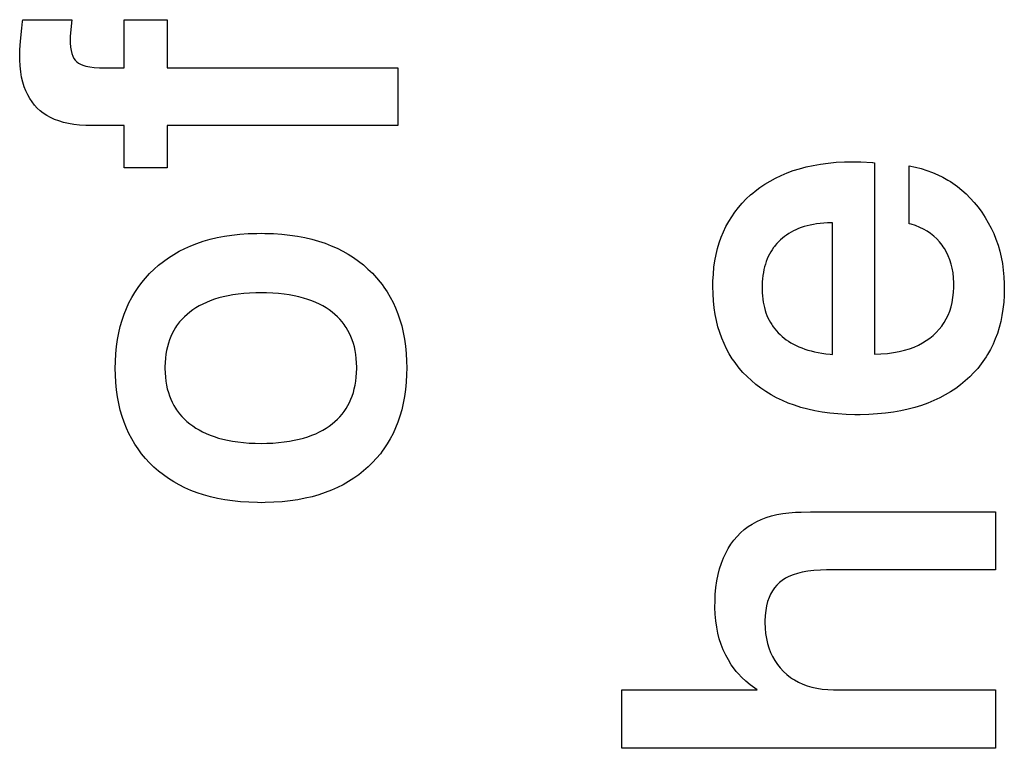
# Paper-space layout '170608_CRESCAD_1' of a CAD drawing. Header units: inches. Extents: x 0 to 17, y 0 to 11.
# Tile 127 of 139: x 14.8333 to 14.9386, y 7.3367 to 7.4146. Entities that reach past the tile are written whole.
import ezdxf

# ---------------------------------------------------------------- set-up
doc = ezdxf.new("R2010")
doc.units = ezdxf.units.IN
doc.header["$LTSCALE"] = 0.935
doc.header["$MEASUREMENT"] = 0
doc.linetypes.add('HIDDEN', pattern=[0.2, 0.1, -0.1])
doc.layers.add('DEFAULT_2', color=7, linetype='HIDDEN')

psp = doc.layouts.new('170608_CRESCAD_1')

# ---------------------------------------------------------------- linework, layer by layer
at = {"layer": 'DEFAULT_2', "color": 7, "linetype": 'CONTINUOUS'}
for p, q in [((14.83348, 7.41372), (14.83356, 7.41443)), ((14.83356, 7.41443), (14.83359, 7.41462)), ((14.83359, 7.41462), (14.83883, 7.41462)), ((14.83883, 7.41462), (14.83867, 7.41286)), ((14.84444, 7.40949), (14.84444, 7.41462)), ((14.84444, 7.41462), (14.84904, 7.41462)), ((14.84904, 7.41462), (14.84904, 7.40949)), ((14.83334, 7.41232), (14.83348, 7.41372)), ((14.83867, 7.41286), (14.83866, 7.41245)), ((14.83328, 7.41141), (14.83334, 7.41232)), ((14.83866, 7.41245), (14.83866, 7.41214)), ((14.83866, 7.41214), (14.8387, 7.4117)), ((14.83326, 7.41085), (14.83328, 7.41141)), ((14.83327, 7.41034), (14.83326, 7.41085)), ((14.8387, 7.4117), (14.83876, 7.41132)), ((14.83876, 7.41132), (14.83884, 7.411)), ((14.83884, 7.411), (14.83894, 7.41072)), ((14.83894, 7.41072), (14.83906, 7.41049)), ((14.83331, 7.40968), (14.83327, 7.41034)), ((14.83338, 7.40906), (14.83331, 7.40968)), ((14.83906, 7.41049), (14.8392, 7.41029)), ((14.8392, 7.41029), (14.83936, 7.41012)), ((14.83936, 7.41012), (14.83954, 7.40999)), ((14.83954, 7.40999), (14.83975, 7.40987)), ((14.83975, 7.40987), (14.84002, 7.40976)), ((14.84002, 7.40976), (14.84035, 7.40966)), ((14.84035, 7.40966), (14.84075, 7.40958)), ((14.83347, 7.40849), (14.83338, 7.40906)), ((14.84075, 7.40958), (14.84123, 7.40952)), ((14.84123, 7.40952), (14.8418, 7.40949)), ((14.8418, 7.40949), (14.84221, 7.40949)), ((14.84221, 7.40949), (14.84444, 7.40949)), ((14.84904, 7.40949), (14.8737, 7.40949)), ((14.8737, 7.40949), (14.8737, 7.40332)), ((14.8336, 7.40796), (14.83347, 7.40849)), ((14.83375, 7.40746), (14.8336, 7.40796)), ((14.83392, 7.40701), (14.83375, 7.40746)), ((14.83412, 7.40658), (14.83392, 7.40701)), ((14.83434, 7.40619), (14.83412, 7.40658)), ((14.83458, 7.40583), (14.83434, 7.40619)), ((14.83484, 7.40549), (14.83458, 7.40583)), ((14.83513, 7.40518), (14.83484, 7.40549)), ((14.83544, 7.40489), (14.83513, 7.40518)), ((14.83578, 7.40463), (14.83544, 7.40489)), ((14.83615, 7.40439), (14.83578, 7.40463)), ((14.83655, 7.40417), (14.83615, 7.40439)), ((14.83697, 7.40397), (14.83655, 7.40417)), ((14.83743, 7.4038), (14.83697, 7.40397)), ((14.83793, 7.40365), (14.83743, 7.4038)), ((14.83847, 7.40353), (14.83793, 7.40365)), ((14.83904, 7.40343), (14.83847, 7.40353)), ((14.83966, 7.40336), (14.83904, 7.40343)), ((14.84033, 7.40332), (14.83966, 7.40336)), ((14.84083, 7.40332), (14.84033, 7.40332)), ((14.84444, 7.40332), (14.84083, 7.40332)), ((14.84444, 7.3988), (14.84444, 7.40332)), ((14.84904, 7.40332), (14.84904, 7.3988)), ((14.8737, 7.40332), (14.84904, 7.40332)), ((14.91814, 7.39905), (14.91892, 7.39919)), ((14.91892, 7.39919), (14.91974, 7.3993)), ((14.91974, 7.3993), (14.92059, 7.39938)), ((14.92059, 7.39938), (14.92148, 7.39943)), ((14.92148, 7.39943), (14.92241, 7.39945)), ((14.92241, 7.39945), (14.92251, 7.39945)), ((14.92251, 7.39945), (14.92321, 7.39943)), ((14.92321, 7.39943), (14.92447, 7.39937)), ((14.92447, 7.39937), (14.92448, 7.39937)), ((14.92448, 7.39937), (14.92452, 7.39936)), ((14.92452, 7.39936), (14.92468, 7.39934)), ((14.92468, 7.39934), (14.92468, 7.37887)), ((14.84904, 7.3988), (14.84444, 7.3988)), ((14.9147, 7.39798), (14.91533, 7.39825)), ((14.91533, 7.39825), (14.91599, 7.39849)), ((14.91599, 7.39849), (14.91667, 7.3987)), ((14.91667, 7.3987), (14.91739, 7.39889)), ((14.91739, 7.39889), (14.91814, 7.39905)), ((14.9284, 7.39282), (14.9284, 7.39901)), ((14.9284, 7.39901), (14.92906, 7.39888)), ((14.92906, 7.39888), (14.92969, 7.39871)), ((14.92969, 7.39871), (14.9303, 7.39852)), ((14.9303, 7.39852), (14.93089, 7.3983)), ((14.93089, 7.3983), (14.93146, 7.39806)), ((14.93146, 7.39806), (14.93201, 7.39778)), ((14.91243, 7.39668), (14.91296, 7.39704)), ((14.91296, 7.39704), (14.91352, 7.39738)), ((14.91352, 7.39738), (14.91409, 7.39769)), ((14.91409, 7.39769), (14.9147, 7.39798)), ((14.93201, 7.39778), (14.93254, 7.39748)), ((14.93254, 7.39748), (14.9328, 7.39732)), ((14.9328, 7.39732), (14.93305, 7.39715)), ((14.93305, 7.39715), (14.93355, 7.3968)), ((14.91143, 7.39589), (14.91167, 7.3961)), ((14.91167, 7.3961), (14.91192, 7.3963)), ((14.91192, 7.3963), (14.91243, 7.39668)), ((14.93355, 7.3968), (14.93403, 7.39641)), ((14.93403, 7.39641), (14.93449, 7.396)), ((14.93449, 7.396), (14.93493, 7.39555)), ((14.91013, 7.39455), (14.91053, 7.39501)), ((14.91053, 7.39501), (14.91097, 7.39546)), ((14.91097, 7.39546), (14.91143, 7.39589)), ((14.93493, 7.39555), (14.93536, 7.39508)), ((14.93536, 7.39508), (14.93578, 7.39457)), ((14.90941, 7.39357), (14.90976, 7.39406)), ((14.90976, 7.39406), (14.91013, 7.39455)), ((14.93578, 7.39457), (14.93617, 7.39404)), ((14.93617, 7.39404), (14.93653, 7.39349)), ((14.9088, 7.39251), (14.90909, 7.39305)), ((14.90909, 7.39305), (14.90941, 7.39357)), ((14.9185, 7.39281), (14.91815, 7.39275)), ((14.91887, 7.39285), (14.9185, 7.39281)), ((14.91926, 7.39289), (14.91887, 7.39285)), ((14.91966, 7.39292), (14.91926, 7.39289)), ((14.92008, 7.39293), (14.91966, 7.39292)), ((14.92018, 7.39293), (14.92008, 7.39293)), ((14.92018, 7.37884), (14.92018, 7.39293)), ((14.92862, 7.39276), (14.9284, 7.39282)), ((14.93653, 7.39349), (14.93686, 7.39293)), ((14.93686, 7.39293), (14.93717, 7.39235)), ((14.85681, 7.3917), (14.8577, 7.39176)), ((14.8577, 7.39176), (14.85862, 7.39179)), ((14.85862, 7.39179), (14.85908, 7.3918)), ((14.85908, 7.3918), (14.85949, 7.39179)), ((14.85949, 7.39179), (14.86042, 7.39176)), ((14.86042, 7.39176), (14.86131, 7.3917)), ((14.9083, 7.39138), (14.90854, 7.39196)), ((14.90854, 7.39196), (14.9088, 7.39251)), ((14.91552, 7.39177), (14.91528, 7.39161)), ((14.91577, 7.39191), (14.91552, 7.39177)), ((14.91602, 7.39205), (14.91577, 7.39191)), ((14.91629, 7.39218), (14.91602, 7.39205)), ((14.91657, 7.3923), (14.91629, 7.39218)), ((14.91686, 7.39241), (14.91657, 7.3923)), ((14.91716, 7.39251), (14.91686, 7.39241)), ((14.91748, 7.3926), (14.91716, 7.39251)), ((14.9178, 7.39268), (14.91748, 7.3926)), ((14.91815, 7.39275), (14.9178, 7.39268)), ((14.92908, 7.39261), (14.92862, 7.39276)), ((14.92952, 7.39243), (14.92908, 7.39261)), ((14.92993, 7.39223), (14.92952, 7.39243)), ((14.93032, 7.39201), (14.92993, 7.39223)), ((14.93068, 7.39177), (14.93032, 7.39201)), ((14.93102, 7.3915), (14.93068, 7.39177)), ((14.93717, 7.39235), (14.93744, 7.39176)), ((14.93744, 7.39176), (14.93768, 7.39115)), ((14.85156, 7.39046), (14.85222, 7.39071)), ((14.85222, 7.39071), (14.8529, 7.39095)), ((14.8529, 7.39095), (14.85362, 7.39115)), ((14.85362, 7.39115), (14.85437, 7.39133)), ((14.85437, 7.39133), (14.85515, 7.39148)), ((14.85515, 7.39148), (14.85596, 7.3916)), ((14.85596, 7.3916), (14.85681, 7.3917)), ((14.86131, 7.3917), (14.86216, 7.39161)), ((14.86216, 7.39161), (14.86298, 7.39149)), ((14.86298, 7.39149), (14.86376, 7.39134)), ((14.86376, 7.39134), (14.86451, 7.39116)), ((14.86451, 7.39116), (14.86523, 7.39096)), ((14.86523, 7.39096), (14.86592, 7.39073)), ((14.86592, 7.39073), (14.86658, 7.39047)), ((14.9079, 7.39017), (14.90809, 7.39079)), ((14.90809, 7.39079), (14.9083, 7.39138)), ((14.91424, 7.39069), (14.91406, 7.39048)), ((14.91443, 7.39089), (14.91424, 7.39069)), ((14.91463, 7.39108), (14.91443, 7.39089)), ((14.91484, 7.39127), (14.91463, 7.39108)), ((14.91506, 7.39144), (14.91484, 7.39127)), ((14.91528, 7.39161), (14.91506, 7.39144)), ((14.93134, 7.3912), (14.93102, 7.3915)), ((14.93164, 7.39088), (14.93134, 7.3912)), ((14.93191, 7.39053), (14.93164, 7.39088)), ((14.93768, 7.39115), (14.9379, 7.39053)), ((14.84973, 7.38954), (14.85032, 7.38987)), ((14.85032, 7.38987), (14.85092, 7.39018)), ((14.85092, 7.39018), (14.85156, 7.39046)), ((14.86658, 7.39047), (14.86722, 7.39019)), ((14.86722, 7.39019), (14.86783, 7.38988)), ((14.86783, 7.38988), (14.86841, 7.38955)), ((14.90775, 7.38952), (14.9079, 7.39017)), ((14.91359, 7.3898), (14.91346, 7.38956)), ((14.91374, 7.39004), (14.91359, 7.3898)), ((14.9139, 7.39026), (14.91374, 7.39004)), ((14.91398, 7.39037), (14.9139, 7.39026)), ((14.91406, 7.39048), (14.91398, 7.39037)), ((14.93204, 7.39035), (14.93191, 7.39053)), ((14.93217, 7.39017), (14.93204, 7.39035)), ((14.93239, 7.38978), (14.93217, 7.39017)), ((14.93258, 7.38938), (14.93239, 7.38978)), ((14.9379, 7.39053), (14.93808, 7.38989)), ((14.93808, 7.38989), (14.93824, 7.38923)), ((14.84812, 7.38838), (14.84864, 7.38879)), ((14.84864, 7.38879), (14.84917, 7.38918)), ((14.84917, 7.38918), (14.84973, 7.38954)), ((14.86841, 7.38955), (14.86897, 7.3892)), ((14.86897, 7.3892), (14.86951, 7.38882)), ((14.86951, 7.38882), (14.87002, 7.38841)), ((14.90752, 7.38816), (14.90762, 7.38885)), ((14.90762, 7.38885), (14.90775, 7.38952)), ((14.91311, 7.38878), (14.91302, 7.3885)), ((14.91322, 7.38905), (14.91311, 7.38878)), ((14.91333, 7.38931), (14.91322, 7.38905)), ((14.91346, 7.38956), (14.91333, 7.38931)), ((14.93275, 7.38896), (14.93258, 7.38938)), ((14.93289, 7.38851), (14.93275, 7.38896)), ((14.93824, 7.38923), (14.93837, 7.38855)), ((14.93837, 7.38855), (14.93846, 7.38786)), ((14.84716, 7.38749), (14.84763, 7.38795)), ((14.84763, 7.38795), (14.84812, 7.38838)), ((14.87002, 7.38841), (14.87051, 7.38797)), ((14.87051, 7.38797), (14.87098, 7.38752)), ((14.87098, 7.38752), (14.87142, 7.38705)), ((14.90745, 7.38743), (14.90752, 7.38816)), ((14.9128, 7.3876), (14.91275, 7.38728)), ((14.91286, 7.38791), (14.9128, 7.3876)), ((14.91293, 7.38821), (14.91286, 7.38791)), ((14.91302, 7.3885), (14.91293, 7.38821)), ((14.93301, 7.38805), (14.93289, 7.38851)), ((14.93309, 7.38756), (14.93301, 7.38805)), ((14.93315, 7.38704), (14.93309, 7.38756)), ((14.93846, 7.38786), (14.93853, 7.38714)), ((14.84593, 7.38601), (14.84631, 7.38652)), ((14.84631, 7.38652), (14.84672, 7.38701)), ((14.84672, 7.38701), (14.84716, 7.38749)), ((14.87142, 7.38705), (14.87183, 7.38656)), ((14.87183, 7.38656), (14.87202, 7.38631)), ((14.9074, 7.38611), (14.90741, 7.38668)), ((14.90741, 7.38668), (14.90745, 7.38743)), ((14.91268, 7.38659), (14.91266, 7.38623)), ((14.91271, 7.38694), (14.91268, 7.38659)), ((14.91275, 7.38728), (14.91271, 7.38694)), ((14.93317, 7.38649), (14.93315, 7.38704)), ((14.93317, 7.38632), (14.93317, 7.38649)), ((14.93853, 7.38714), (14.93857, 7.3864)), ((14.84525, 7.38493), (14.84557, 7.38548)), ((14.84557, 7.38548), (14.84593, 7.38601)), ((14.85785, 7.3854), (14.85723, 7.38536)), ((14.85851, 7.38543), (14.85785, 7.3854)), ((14.85908, 7.38543), (14.85851, 7.38543)), ((14.85966, 7.38543), (14.85908, 7.38543)), ((14.86032, 7.3854), (14.85966, 7.38543)), ((14.86094, 7.38535), (14.86032, 7.3854)), ((14.87202, 7.38631), (14.87221, 7.38605)), ((14.87221, 7.38605), (14.87256, 7.38552)), ((14.87256, 7.38552), (14.87289, 7.38497)), ((14.90742, 7.38533), (14.9074, 7.38611)), ((14.91266, 7.38623), (14.91266, 7.38594)), ((14.91266, 7.38594), (14.91266, 7.3858)), ((14.91266, 7.3858), (14.91267, 7.38544)), ((14.91267, 7.38544), (14.91269, 7.3851)), ((14.93308, 7.38492), (14.93314, 7.38545)), ((14.93314, 7.38545), (14.93317, 7.38602)), ((14.93317, 7.38602), (14.93317, 7.38632)), ((14.93857, 7.38594), (14.93855, 7.38516)), ((14.93857, 7.3864), (14.93857, 7.38594)), ((14.93857, 7.38594), (14.93857, 7.38594)), ((14.84467, 7.38376), (14.84495, 7.38435)), ((14.84495, 7.38435), (14.84525, 7.38493)), ((14.85323, 7.38441), (14.85284, 7.38423)), ((14.85365, 7.38458), (14.85323, 7.38441)), ((14.85409, 7.38474), (14.85365, 7.38458)), ((14.85455, 7.38488), (14.85409, 7.38474)), ((14.85503, 7.385), (14.85455, 7.38488)), ((14.85554, 7.38512), (14.85503, 7.385)), ((14.85607, 7.38521), (14.85554, 7.38512)), ((14.85664, 7.38529), (14.85607, 7.38521)), ((14.85723, 7.38536), (14.85664, 7.38529)), ((14.86153, 7.38529), (14.86094, 7.38535)), ((14.86209, 7.38521), (14.86153, 7.38529)), ((14.86263, 7.38511), (14.86209, 7.38521)), ((14.86313, 7.385), (14.86263, 7.38511)), ((14.86361, 7.38487), (14.86313, 7.385)), ((14.86407, 7.38473), (14.86361, 7.38487)), ((14.8645, 7.38458), (14.86407, 7.38473)), ((14.86492, 7.38441), (14.8645, 7.38458)), ((14.86531, 7.38422), (14.86492, 7.38441)), ((14.87289, 7.38497), (14.87319, 7.3844)), ((14.87319, 7.3844), (14.87346, 7.38381)), ((14.90746, 7.38457), (14.90742, 7.38533)), ((14.90754, 7.38384), (14.90746, 7.38457)), ((14.91269, 7.3851), (14.91273, 7.38477)), ((14.91273, 7.38477), (14.91278, 7.38445)), ((14.91278, 7.38445), (14.91284, 7.38414)), ((14.93287, 7.38393), (14.93299, 7.38441)), ((14.93299, 7.38441), (14.93308, 7.38492)), ((14.93851, 7.38442), (14.93843, 7.3837)), ((14.93855, 7.38516), (14.93851, 7.38442)), ((14.84443, 7.38314), (14.84467, 7.38376)), ((14.85145, 7.38336), (14.85116, 7.38312)), ((14.85177, 7.3836), (14.85145, 7.38336)), ((14.85211, 7.38382), (14.85177, 7.3836)), ((14.85247, 7.38403), (14.85211, 7.38382)), ((14.85284, 7.38423), (14.85247, 7.38403)), ((14.86568, 7.38403), (14.86531, 7.38422)), ((14.86603, 7.38382), (14.86568, 7.38403)), ((14.86636, 7.3836), (14.86603, 7.38382)), ((14.86668, 7.38336), (14.86636, 7.3836)), ((14.86698, 7.38312), (14.86668, 7.38336)), ((14.87346, 7.38381), (14.87371, 7.38319)), ((14.90765, 7.38313), (14.90754, 7.38384)), ((14.91284, 7.38414), (14.91291, 7.38385)), ((14.91291, 7.38385), (14.91299, 7.38356)), ((14.91299, 7.38356), (14.91308, 7.38328)), ((14.91308, 7.38328), (14.91318, 7.38302)), ((14.93255, 7.38305), (14.93273, 7.38348)), ((14.93273, 7.38348), (14.93287, 7.38393)), ((14.93843, 7.3837), (14.93832, 7.38302)), ((14.84402, 7.38184), (14.84421, 7.3825)), ((14.84421, 7.3825), (14.84443, 7.38314)), ((14.85037, 7.38232), (14.85015, 7.38203)), ((14.85062, 7.3826), (14.85037, 7.38232)), ((14.85088, 7.38286), (14.85062, 7.3826)), ((14.85116, 7.38312), (14.85088, 7.38286)), ((14.86725, 7.38286), (14.86698, 7.38312)), ((14.86751, 7.3826), (14.86725, 7.38286)), ((14.86775, 7.38232), (14.86751, 7.3826)), ((14.86797, 7.38203), (14.86775, 7.38232)), ((14.87371, 7.38319), (14.87392, 7.38255)), ((14.87392, 7.38255), (14.87412, 7.38189)), ((14.90778, 7.38246), (14.90765, 7.38313)), ((14.90794, 7.38181), (14.90778, 7.38246)), ((14.91318, 7.38302), (14.91329, 7.38276)), ((14.91329, 7.38276), (14.91342, 7.38251)), ((14.91342, 7.38251), (14.91355, 7.38226)), ((14.91355, 7.38226), (14.9137, 7.38203)), ((14.93201, 7.38206), (14.93214, 7.38225)), ((14.93214, 7.38225), (14.93236, 7.38264)), ((14.93236, 7.38264), (14.93255, 7.38305)), ((14.93819, 7.38235), (14.93802, 7.38172)), ((14.93832, 7.38302), (14.93819, 7.38235)), ((14.84385, 7.38115), (14.84402, 7.38184)), ((14.84975, 7.38142), (14.84958, 7.3811)), ((14.84994, 7.38173), (14.84975, 7.38142)), ((14.85004, 7.38189), (14.84994, 7.38173)), ((14.85015, 7.38203), (14.85004, 7.38189)), ((14.86808, 7.38188), (14.86797, 7.38203)), ((14.86818, 7.38173), (14.86808, 7.38188)), ((14.86837, 7.38141), (14.86818, 7.38173)), ((14.86854, 7.38109), (14.86837, 7.38141)), ((14.87412, 7.38189), (14.87428, 7.3812)), ((14.87428, 7.3812), (14.87441, 7.38048)), ((14.90813, 7.38118), (14.90794, 7.38181)), ((14.90835, 7.38058), (14.90813, 7.38118)), ((14.9137, 7.38203), (14.91377, 7.38192)), ((14.91377, 7.38192), (14.91385, 7.3818)), ((14.91385, 7.3818), (14.91402, 7.38158)), ((14.91402, 7.38158), (14.9142, 7.38137)), ((14.9142, 7.38137), (14.91438, 7.38116)), ((14.93097, 7.38088), (14.9313, 7.3812)), ((14.9313, 7.3812), (14.93161, 7.38153)), ((14.93161, 7.38153), (14.93188, 7.38188)), ((14.93188, 7.38188), (14.93201, 7.38206)), ((14.93802, 7.38172), (14.93783, 7.3811)), ((14.84361, 7.37968), (14.84372, 7.38043)), ((14.84372, 7.38043), (14.84385, 7.38115)), ((14.84928, 7.38041), (14.84916, 7.38005)), ((14.84942, 7.38076), (14.84928, 7.38041)), ((14.84958, 7.3811), (14.84942, 7.38076)), ((14.86869, 7.38075), (14.86854, 7.38109)), ((14.86883, 7.3804), (14.86869, 7.38075)), ((14.86895, 7.38003), (14.86883, 7.3804)), ((14.87441, 7.38048), (14.87452, 7.37973)), ((14.90859, 7.38), (14.90835, 7.38058)), ((14.91438, 7.38116), (14.91459, 7.38097)), ((14.91459, 7.38097), (14.9148, 7.38077)), ((14.9148, 7.38077), (14.91502, 7.38059)), ((14.91502, 7.38059), (14.91525, 7.38042)), ((14.91525, 7.38042), (14.9155, 7.38025)), ((14.9155, 7.38025), (14.91575, 7.38009)), ((14.92982, 7.38007), (14.93023, 7.38032)), ((14.93023, 7.38032), (14.93061, 7.38059)), ((14.93061, 7.38059), (14.93097, 7.38088)), ((14.93761, 7.38051), (14.93737, 7.37994)), ((14.93783, 7.3811), (14.93761, 7.38051)), ((14.84354, 7.3789), (14.84361, 7.37968)), ((14.84897, 7.37927), (14.8489, 7.37886)), ((14.84906, 7.37966), (14.84897, 7.37927)), ((14.84916, 7.38005), (14.84906, 7.37966)), ((14.86906, 7.37965), (14.86895, 7.38003)), ((14.86914, 7.37925), (14.86906, 7.37965)), ((14.86921, 7.37883), (14.86914, 7.37925)), ((14.87452, 7.37973), (14.87459, 7.37895)), ((14.90886, 7.37944), (14.90859, 7.38)), ((14.90916, 7.3789), (14.90886, 7.37944)), ((14.91575, 7.38009), (14.91602, 7.37994)), ((14.91602, 7.37994), (14.9163, 7.3798)), ((14.9163, 7.3798), (14.9166, 7.37967)), ((14.9166, 7.37967), (14.9169, 7.37954)), ((14.9169, 7.37954), (14.91722, 7.37942)), ((14.91722, 7.37942), (14.91756, 7.37932)), ((14.91756, 7.37932), (14.91791, 7.37922)), ((14.91791, 7.37922), (14.91828, 7.37913)), ((14.91828, 7.37913), (14.91866, 7.37905)), ((14.92671, 7.37904), (14.92732, 7.37916)), ((14.92732, 7.37916), (14.92789, 7.37929)), ((14.92789, 7.37929), (14.92842, 7.37945)), ((14.92842, 7.37945), (14.92892, 7.37964)), ((14.92892, 7.37964), (14.92939, 7.37984)), ((14.92939, 7.37984), (14.92982, 7.38007)), ((14.93709, 7.37938), (14.93679, 7.37885)), ((14.93737, 7.37994), (14.93709, 7.37938)), ((14.84348, 7.37736), (14.84349, 7.37808)), ((14.84349, 7.37808), (14.84354, 7.3789)), ((14.84884, 7.37843), (14.84881, 7.37798)), ((14.8489, 7.37886), (14.84884, 7.37843)), ((14.86926, 7.3784), (14.86921, 7.37883)), ((14.8693, 7.37794), (14.86926, 7.3784)), ((14.87459, 7.37895), (14.87464, 7.37814)), ((14.87464, 7.37814), (14.87465, 7.37741)), ((14.90948, 7.37838), (14.90916, 7.3789)), ((14.90966, 7.37813), (14.90948, 7.37838)), ((14.90984, 7.37788), (14.90966, 7.37813)), ((14.91866, 7.37905), (14.91907, 7.37898)), ((14.91907, 7.37898), (14.91949, 7.37892)), ((14.91949, 7.37892), (14.91993, 7.37887)), ((14.91993, 7.37887), (14.92018, 7.37884)), ((14.92468, 7.37887), (14.92537, 7.3789)), ((14.92537, 7.3789), (14.92606, 7.37896)), ((14.92606, 7.37896), (14.92671, 7.37904)), ((14.93646, 7.37834), (14.93611, 7.37784)), ((14.93663, 7.37859), (14.93646, 7.37834)), ((14.93679, 7.37885), (14.93663, 7.37859)), ((14.84349, 7.37665), (14.84348, 7.37736)), ((14.84881, 7.37798), (14.8488, 7.37751)), ((14.8488, 7.37751), (14.8488, 7.37734)), ((14.8488, 7.37734), (14.84881, 7.37687)), ((14.86931, 7.37747), (14.8693, 7.37794)), ((14.8693, 7.37687), (14.86931, 7.37735)), ((14.86931, 7.37741), (14.86931, 7.37747)), ((14.86931, 7.37735), (14.86931, 7.37741)), ((14.87465, 7.37741), (14.87464, 7.3767)), ((14.91021, 7.37739), (14.90984, 7.37788)), ((14.91062, 7.37693), (14.91021, 7.37739)), ((14.93573, 7.37736), (14.93531, 7.3769)), ((14.93611, 7.37784), (14.93573, 7.37736)), ((14.84354, 7.37583), (14.84349, 7.37665)), ((14.84881, 7.37687), (14.84884, 7.37642)), ((14.84884, 7.37642), (14.84889, 7.37599)), ((14.84889, 7.37599), (14.84896, 7.37557)), ((14.86914, 7.37556), (14.86921, 7.37598)), ((14.86921, 7.37598), (14.86926, 7.37642)), ((14.86926, 7.37642), (14.8693, 7.37687)), ((14.87464, 7.3767), (14.8746, 7.37589)), ((14.91105, 7.37648), (14.91062, 7.37693)), ((14.91152, 7.37605), (14.91105, 7.37648)), ((14.91201, 7.37563), (14.91152, 7.37605)), ((14.9344, 7.37602), (14.9339, 7.37561)), ((14.93487, 7.37645), (14.9344, 7.37602)), ((14.93531, 7.3769), (14.93487, 7.37645)), ((14.84361, 7.37506), (14.84354, 7.37583)), ((14.84372, 7.37431), (14.84361, 7.37506)), ((14.84896, 7.37557), (14.84905, 7.37517)), ((14.84905, 7.37517), (14.84916, 7.37479)), ((14.86895, 7.37477), (14.86905, 7.37516)), ((14.86905, 7.37516), (14.86914, 7.37556)), ((14.87452, 7.3751), (14.87442, 7.37435)), ((14.8746, 7.37589), (14.87452, 7.3751)), ((14.91253, 7.37524), (14.91201, 7.37563)), ((14.91307, 7.37488), (14.91253, 7.37524)), ((14.91363, 7.37454), (14.91307, 7.37488)), ((14.93337, 7.37522), (14.93283, 7.37486)), ((14.9339, 7.37561), (14.93337, 7.37522)), ((14.84385, 7.37359), (14.84372, 7.37431)), ((14.84916, 7.37479), (14.84928, 7.37442)), ((14.84928, 7.37442), (14.84942, 7.37407)), ((14.84942, 7.37407), (14.84958, 7.37373)), ((14.86853, 7.37371), (14.86869, 7.37405)), ((14.86869, 7.37405), (14.86883, 7.3744)), ((14.86883, 7.3744), (14.86895, 7.37477)), ((14.87442, 7.37435), (14.87428, 7.37362)), ((14.91422, 7.37422), (14.91363, 7.37454)), ((14.91483, 7.37392), (14.91422, 7.37422)), ((14.91546, 7.37365), (14.91483, 7.37392)), ((14.93104, 7.37391), (14.93039, 7.37364)), ((14.93166, 7.3742), (14.93104, 7.37391)), ((14.93226, 7.37452), (14.93166, 7.3742)), ((14.93283, 7.37486), (14.93226, 7.37452)), ((14.84402, 7.3729), (14.84385, 7.37359)), ((14.84421, 7.37223), (14.84402, 7.3729)), ((14.84958, 7.37373), (14.84975, 7.3734)), ((14.84975, 7.3734), (14.84994, 7.37309)), ((14.84994, 7.37309), (14.85004, 7.37294)), ((14.85004, 7.37294), (14.85015, 7.37279)), ((14.85015, 7.37279), (14.85037, 7.37249)), ((14.86775, 7.37247), (14.86797, 7.37276)), ((14.86797, 7.37276), (14.86817, 7.37306)), ((14.86817, 7.37306), (14.86836, 7.37338)), ((14.86836, 7.37338), (14.86853, 7.37371)), ((14.87412, 7.37293), (14.87393, 7.37226)), ((14.87428, 7.37362), (14.87412, 7.37293)), ((14.91613, 7.37341), (14.91546, 7.37365)), ((14.91682, 7.37319), (14.91613, 7.37341)), ((14.91755, 7.37299), (14.91682, 7.37319)), ((14.9183, 7.37283), (14.91755, 7.37299)), ((14.91909, 7.37268), (14.9183, 7.37283)), ((14.92751, 7.37282), (14.92671, 7.37268)), ((14.92828, 7.37299), (14.92751, 7.37282)), ((14.92901, 7.37318), (14.92828, 7.37299)), ((14.92972, 7.3734), (14.92901, 7.37318)), ((14.93039, 7.37364), (14.92972, 7.3734)), ((14.84443, 7.37159), (14.84421, 7.37223)), ((14.85037, 7.37249), (14.85061, 7.37221)), ((14.85061, 7.37221), (14.85088, 7.37194)), ((14.85088, 7.37194), (14.85115, 7.37169)), ((14.86697, 7.37167), (14.86725, 7.37192)), ((14.86725, 7.37192), (14.86751, 7.37219)), ((14.86751, 7.37219), (14.86775, 7.37247)), ((14.87393, 7.37226), (14.87371, 7.37162)), ((14.91991, 7.37257), (14.91909, 7.37268)), ((14.92077, 7.37248), (14.91991, 7.37257)), ((14.92166, 7.37243), (14.92077, 7.37248)), ((14.9226, 7.3724), (14.92166, 7.37243)), ((14.92289, 7.3724), (14.9226, 7.3724)), ((14.92314, 7.3724), (14.92289, 7.3724)), ((14.92409, 7.37242), (14.92314, 7.3724)), ((14.925, 7.37248), (14.92409, 7.37242)), ((14.92588, 7.37256), (14.925, 7.37248)), ((14.92671, 7.37268), (14.92588, 7.37256)), ((14.84467, 7.37098), (14.84443, 7.37159)), ((14.84494, 7.37039), (14.84467, 7.37098)), ((14.85115, 7.37169), (14.85145, 7.37144)), ((14.85145, 7.37144), (14.85177, 7.3712)), ((14.85177, 7.3712), (14.85211, 7.37098)), ((14.85211, 7.37098), (14.85246, 7.37077)), ((14.85246, 7.37077), (14.85283, 7.37057)), ((14.86531, 7.37056), (14.86568, 7.37075)), ((14.86568, 7.37075), (14.86603, 7.37096)), ((14.86603, 7.37096), (14.86636, 7.37119)), ((14.86636, 7.37119), (14.86668, 7.37142)), ((14.86668, 7.37142), (14.86697, 7.37167)), ((14.87347, 7.371), (14.8732, 7.37041)), ((14.87371, 7.37162), (14.87347, 7.371)), ((14.84524, 7.36981), (14.84494, 7.37039)), ((14.84557, 7.36927), (14.84524, 7.36981)), ((14.85283, 7.37057), (14.85322, 7.37038)), ((14.85322, 7.37038), (14.85363, 7.37021)), ((14.85363, 7.37021), (14.85406, 7.37006)), ((14.85406, 7.37006), (14.85452, 7.36991)), ((14.85452, 7.36991), (14.855, 7.36978)), ((14.855, 7.36978), (14.8555, 7.36967)), ((14.8555, 7.36967), (14.85603, 7.36957)), ((14.8621, 7.36957), (14.86263, 7.36967)), ((14.86263, 7.36967), (14.86314, 7.36978)), ((14.86314, 7.36978), (14.86362, 7.36991)), ((14.86362, 7.36991), (14.86407, 7.37005)), ((14.86407, 7.37005), (14.86451, 7.3702)), ((14.86451, 7.3702), (14.86492, 7.37037)), ((14.86492, 7.37037), (14.86531, 7.37056)), ((14.8729, 7.36984), (14.87257, 7.36928)), ((14.8732, 7.37041), (14.8729, 7.36984)), ((14.84592, 7.36874), (14.84557, 7.36927)), ((14.8463, 7.36823), (14.84592, 7.36874)), ((14.85603, 7.36957), (14.85659, 7.36949)), ((14.85659, 7.36949), (14.85718, 7.36943)), ((14.85718, 7.36943), (14.8578, 7.36938)), ((14.8578, 7.36938), (14.85845, 7.36935)), ((14.85845, 7.36935), (14.85908, 7.36934)), ((14.85908, 7.36934), (14.85968, 7.36935)), ((14.85968, 7.36935), (14.86033, 7.36938)), ((14.86033, 7.36938), (14.86095, 7.36942)), ((14.86095, 7.36942), (14.86154, 7.36949)), ((14.86154, 7.36949), (14.8621, 7.36957)), ((14.87222, 7.36875), (14.87203, 7.3685)), ((14.87257, 7.36928), (14.87222, 7.36875)), ((14.84671, 7.36773), (14.8463, 7.36823)), ((14.84715, 7.36726), (14.84671, 7.36773)), ((14.87143, 7.36775), (14.871, 7.36728)), ((14.87184, 7.36824), (14.87143, 7.36775)), ((14.87203, 7.3685), (14.87184, 7.36824)), ((14.84762, 7.36681), (14.84715, 7.36726)), ((14.84812, 7.36638), (14.84762, 7.36681)), ((14.87053, 7.36683), (14.87004, 7.36639)), ((14.871, 7.36728), (14.87053, 7.36683)), ((14.84863, 7.36597), (14.84812, 7.36638)), ((14.84917, 7.36559), (14.84863, 7.36597)), ((14.84974, 7.36523), (14.84917, 7.36559)), ((14.86899, 7.36561), (14.86843, 7.36525)), ((14.86953, 7.36599), (14.86899, 7.36561)), ((14.87004, 7.36639), (14.86953, 7.36599)), ((14.85033, 7.3649), (14.84974, 7.36523)), ((14.85094, 7.3646), (14.85033, 7.3649)), ((14.85158, 7.36432), (14.85094, 7.3646)), ((14.86661, 7.36433), (14.86595, 7.36408)), ((14.86724, 7.36461), (14.86661, 7.36433)), ((14.86785, 7.36492), (14.86724, 7.36461)), ((14.86843, 7.36525), (14.86785, 7.36492)), ((14.85224, 7.36406), (14.85158, 7.36432)), ((14.85293, 7.36384), (14.85224, 7.36406)), ((14.85366, 7.36363), (14.85293, 7.36384)), ((14.85441, 7.36346), (14.85366, 7.36363)), ((14.8552, 7.36331), (14.85441, 7.36346)), ((14.85602, 7.36319), (14.8552, 7.36331)), ((14.863, 7.36332), (14.86219, 7.36319)), ((14.86379, 7.36347), (14.863, 7.36332)), ((14.86454, 7.36364), (14.86379, 7.36347)), ((14.86526, 7.36385), (14.86454, 7.36364)), ((14.86595, 7.36408), (14.86526, 7.36385)), ((14.85688, 7.3631), (14.85602, 7.36319)), ((14.85777, 7.36304), (14.85688, 7.3631)), ((14.85871, 7.36301), (14.85777, 7.36304)), ((14.85908, 7.363), (14.85871, 7.36301)), ((14.85951, 7.36301), (14.85908, 7.363)), ((14.86044, 7.36304), (14.85951, 7.36301)), ((14.86133, 7.3631), (14.86044, 7.36304)), ((14.86219, 7.36319), (14.86133, 7.3631)), ((14.91209, 7.36098), (14.91258, 7.36121)), ((14.91258, 7.36121), (14.91311, 7.36141)), ((14.91311, 7.36141), (14.91367, 7.36159)), ((14.91367, 7.36159), (14.91425, 7.36173)), ((14.91425, 7.36173), (14.91488, 7.36184)), ((14.91488, 7.36184), (14.91554, 7.36192)), ((14.91554, 7.36192), (14.91624, 7.36197)), ((14.91624, 7.36197), (14.91684, 7.36198)), ((14.91684, 7.36198), (14.91783, 7.36201)), ((14.91783, 7.36201), (14.91912, 7.36204)), ((14.91912, 7.36204), (14.93762, 7.36204)), ((14.93762, 7.36204), (14.93762, 7.35581)), ((14.91036, 7.35978), (14.91076, 7.36012)), ((14.91076, 7.36012), (14.91118, 7.36044)), ((14.91118, 7.36044), (14.91162, 7.36072)), ((14.91162, 7.36072), (14.91209, 7.36098)), ((14.90965, 7.359), (14.90999, 7.3594)), ((14.90999, 7.3594), (14.91036, 7.35978)), ((14.90877, 7.35761), (14.90903, 7.3581)), ((14.90903, 7.3581), (14.90933, 7.35857)), ((14.90933, 7.35857), (14.90965, 7.359)), ((14.90831, 7.35654), (14.90852, 7.35709)), ((14.90852, 7.35709), (14.90877, 7.35761)), ((14.90796, 7.35531), (14.90812, 7.35594)), ((14.90812, 7.35594), (14.90831, 7.35654)), ((14.90783, 7.35464), (14.90796, 7.35531)), ((14.91516, 7.35492), (14.91482, 7.3547)), ((14.91554, 7.35511), (14.91516, 7.35492)), ((14.91597, 7.35529), (14.91554, 7.35511)), ((14.91644, 7.35544), (14.91597, 7.35529)), ((14.91696, 7.35557), (14.91644, 7.35544)), ((14.91755, 7.35568), (14.91696, 7.35557)), ((14.91819, 7.35575), (14.91755, 7.35568)), ((14.9189, 7.3558), (14.91819, 7.35575)), ((14.91956, 7.35581), (14.9189, 7.3558)), ((14.93762, 7.35581), (14.91956, 7.35581)), ((14.90766, 7.35317), (14.90773, 7.35393)), ((14.90773, 7.35393), (14.90783, 7.35464)), ((14.914, 7.35391), (14.91378, 7.35359)), ((14.91424, 7.3542), (14.914, 7.35391)), ((14.91438, 7.35434), (14.91424, 7.3542)), ((14.91452, 7.35447), (14.91438, 7.35434)), ((14.91482, 7.3547), (14.91452, 7.35447)), ((14.90763, 7.35236), (14.90766, 7.35317)), ((14.91341, 7.35286), (14.91326, 7.35244)), ((14.91358, 7.35324), (14.91341, 7.35286)), ((14.91378, 7.35359), (14.91358, 7.35324)), ((14.90762, 7.35195), (14.90763, 7.35236)), ((14.90762, 7.3518), (14.90762, 7.35195)), ((14.90765, 7.35107), (14.90762, 7.3518)), ((14.91314, 7.35198), (14.91305, 7.35148)), ((14.91326, 7.35244), (14.91314, 7.35198)), ((14.90771, 7.35037), (14.90765, 7.35107)), ((14.91299, 7.35094), (14.91297, 7.35034)), ((14.91305, 7.35148), (14.91299, 7.35094)), ((14.90781, 7.3497), (14.90771, 7.35037)), ((14.90793, 7.34905), (14.90781, 7.3497)), ((14.91297, 7.35034), (14.91296, 7.35019)), ((14.91296, 7.35019), (14.91298, 7.3496)), ((14.91298, 7.3496), (14.91303, 7.34902)), ((14.90809, 7.34844), (14.90793, 7.34905)), ((14.91303, 7.34902), (14.91312, 7.34848)), ((14.90829, 7.34784), (14.90809, 7.34844)), ((14.90851, 7.34727), (14.90829, 7.34784)), ((14.91312, 7.34848), (14.91324, 7.34796)), ((14.91324, 7.34796), (14.91339, 7.34747)), ((14.90877, 7.34672), (14.90851, 7.34727)), ((14.90906, 7.34619), (14.90877, 7.34672)), ((14.91339, 7.34747), (14.91357, 7.347)), ((14.91357, 7.347), (14.91378, 7.34655)), ((14.91378, 7.34655), (14.91403, 7.34613)), ((14.90937, 7.34568), (14.90906, 7.34619)), ((14.90972, 7.3452), (14.90937, 7.34568)), ((14.91403, 7.34613), (14.9143, 7.34572)), ((14.9143, 7.34572), (14.91461, 7.34534)), ((14.9099, 7.34497), (14.90972, 7.3452)), ((14.91009, 7.34475), (14.9099, 7.34497)), ((14.91049, 7.34432), (14.91009, 7.34475)), ((14.91092, 7.34391), (14.91049, 7.34432)), ((14.91461, 7.34534), (14.91496, 7.34497)), ((14.91496, 7.34497), (14.91532, 7.34464)), ((14.91532, 7.34464), (14.91571, 7.34433)), ((14.91571, 7.34433), (14.91591, 7.34419)), ((14.91139, 7.34353), (14.91092, 7.34391)), ((14.91188, 7.34316), (14.91139, 7.34353)), ((14.91591, 7.34419), (14.91612, 7.34406)), ((14.91612, 7.34406), (14.91655, 7.34382)), ((14.91655, 7.34382), (14.91701, 7.34361)), ((14.91701, 7.34361), (14.91748, 7.34343)), ((14.91748, 7.34343), (14.91799, 7.34328)), ((14.91799, 7.34328), (14.91852, 7.34316)), ((14.89767, 7.33675), (14.89767, 7.343)), ((14.89767, 7.343), (14.91212, 7.343)), ((14.91212, 7.343), (14.91188, 7.34316)), ((14.91852, 7.34316), (14.91908, 7.34307)), ((14.91908, 7.34307), (14.91968, 7.34302)), ((14.91968, 7.34302), (14.92029, 7.343)), ((14.92029, 7.343), (14.93762, 7.343)), ((14.93762, 7.343), (14.93762, 7.33675)), ((14.93762, 7.33675), (14.89767, 7.33675))]:
    psp.add_line(p, q, dxfattribs=at)

doc.saveas('drawing.dxf')
